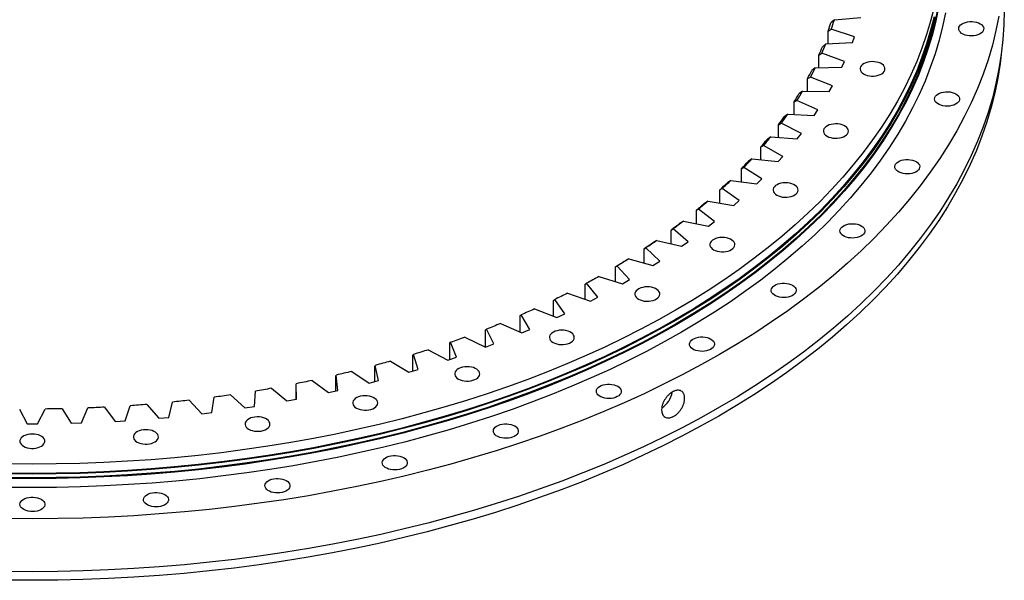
# Model space of a CAD drawing. Header units: millimetres. Extents: x 1218 to 10068, y 7157 to 13793.
# Tile 9 of 11: x 6894 to 7762, y 9998 to 10491. Entities that reach past the tile are written whole.
import ezdxf

# ---------------------------------------------------------------- set-up
doc = ezdxf.new("R2010")
doc.units = ezdxf.units.MM
doc.header["$LTSCALE"] = 50

msp = doc.modelspace()

# ---------------------------------------------------------------- linework, layer by layer
at = {"color": 7, "linetype": 'Continuous', "lineweight": 25}
for p, q in [((7611.93, 10491.29), (7635.21, 10493.19)), ((7611.93, 10491.29), (7608.81, 10488.59)), ((7606.47, 10481.32), (7609.23, 10482.88)), ((7606.47, 10470.15), (7606.47, 10481.32)), ((7629.79, 10476.3), (7609.23, 10482.88)), ((7627.93, 10471.24), (7629.79, 10476.3)), ((7604.51, 10470.05), (7601.36, 10467.44)), ((7604.51, 10470.05), (7627.93, 10471.24)), ((7598.37, 10460.25), (7601.05, 10461.73)), ((7598.37, 10449.13), (7598.37, 10460.25)), ((7620.98, 10454.54), (7601.05, 10461.73)), ((7595.17, 10449.06), (7618.66, 10449.54)), ((7618.66, 10449.54), (7620.98, 10454.54)), ((7588.37, 10439.46), (7590.96, 10440.86)), ((7610.21, 10433.07), (7590.96, 10440.86)), ((7595.17, 10449.06), (7592.01, 10446.55)), ((7588.37, 10428.34), (7588.37, 10439.46)), ((7607.44, 10428.15), (7610.21, 10433.07)), ((7583.93, 10428.38), (7580.78, 10425.97)), ((7583.93, 10428.38), (7607.44, 10428.15)), ((7576.51, 10418.99), (7578.99, 10420.32)), ((7576.51, 10407.85), (7576.51, 10418.99)), ((7597.51, 10411.96), (7578.99, 10420.32)), ((7570.85, 10408.07), (7567.7, 10405.75)), ((7570.85, 10408.07), (7594.3, 10407.13)), ((7594.3, 10407.13), (7597.51, 10411.96)), ((7562.8, 10398.92), (7565.18, 10400.17)), ((7562.8, 10387.7), (7562.8, 10398.92)), ((7582.91, 10391.26), (7565.18, 10400.17)), ((7579.27, 10386.54), (7582.91, 10391.26)), ((7547.29, 10379.28), (7549.55, 10380.47)), ((7566.46, 10371.04), (7549.55, 10380.47)), ((7555.93, 10388.19), (7552.8, 10385.96)), ((7555.93, 10388.19), (7579.27, 10386.54)), ((7547.29, 10367.96), (7547.29, 10379.28)), ((7539.24, 10368.78), (7536.13, 10366.64)), ((7539.24, 10368.78), (7562.39, 10366.43)), ((7562.39, 10366.43), (7566.46, 10371.04)), ((7530.02, 10360.14), (7532.17, 10361.26)), ((7530.02, 10348.67), (7530.02, 10360.14)), ((7548.2, 10351.33), (7532.17, 10361.26)), ((7520.8, 10349.9), (7517.73, 10347.86)), ((7520.8, 10349.9), (7543.72, 10346.85)), ((7543.72, 10346.85), (7548.2, 10351.33)), ((7511.04, 10341.55), (7513.06, 10342.61)), ((7511.04, 10329.89), (7511.04, 10341.55)), ((7528.17, 10332.21), (7513.06, 10342.61)), ((7500.69, 10331.61), (7497.65, 10329.66)), ((7500.69, 10331.61), (7523.29, 10327.87)), ((7523.29, 10327.87), (7528.17, 10332.21)), ((7490.4, 10323.56), (7492.3, 10324.56)), ((7490.4, 10311.67), (7490.4, 10323.56)), ((7506.44, 10313.72), (7492.3, 10324.56)), ((7478.94, 10313.94), (7475.96, 10312.09)), ((7478.94, 10313.94), (7501.17, 10309.53)), ((7501.17, 10309.53), (7506.44, 10313.72)), ((7468.16, 10306.22), (7469.92, 10307.16)), ((7468.16, 10294.04), (7468.16, 10306.22)), ((7483.06, 10295.9), (7469.92, 10307.16)), ((7455.62, 10296.96), (7452.69, 10295.19)), ((7455.62, 10296.96), (7477.42, 10291.88)), ((7477.42, 10291.88), (7483.06, 10295.9)), ((7444.37, 10289.57), (7446, 10290.46)), ((7444.37, 10277.06), (7444.37, 10289.57)), ((7458.1, 10278.82), (7446, 10290.46)), ((7430.79, 10280.71), (7427.93, 10279.03)), ((7430.79, 10280.71), (7452.1, 10274.98)), ((7452.1, 10274.98), (7458.1, 10278.82)), ((7419.11, 10273.66), (7420.59, 10274.51)), ((7419.11, 10260.75), (7419.11, 10273.66)), ((7431.62, 10262.52), (7420.59, 10274.51)), ((7392.44, 10258.54), (7393.78, 10259.34)), ((7403.7, 10247.04), (7393.78, 10259.34)), ((7404.52, 10265.23), (7425.28, 10258.86)), ((7425.28, 10258.86), (7431.62, 10262.52)), ((7376.89, 10250.56), (7397.04, 10243.58)), ((7392.44, 10245.17), (7392.44, 10258.54)), ((7364.44, 10244.25), (7365.62, 10245.01)), ((7364.44, 10230.34), (7364.44, 10244.25)), ((7374.42, 10232.42), (7365.62, 10245.01)), ((7397.04, 10243.58), (7403.7, 10247.04)), ((7347.96, 10236.75), (7367.46, 10229.17)), ((7335.18, 10230.82), (7336.21, 10231.55)), ((7335.18, 10216.29), (7335.18, 10230.82)), ((7343.85, 10218.71), (7336.21, 10231.55)), ((7367.46, 10229.17), (7374.42, 10232.42)), ((7304.74, 10218.29), (7305.61, 10218.99)), ((7304.74, 10203.19), (7304.74, 10218.29)), ((7312.08, 10205.94), (7305.61, 10218.99)), ((7317.82, 10223.84), (7336.6, 10215.67)), ((7336.6, 10215.67), (7343.85, 10218.71)), ((7273.21, 10206.7), (7273.92, 10207.38)), ((7279.2, 10194.15), (7273.92, 10207.38)), ((7286.55, 10211.85), (7304.57, 10203.12)), ((7254.24, 10200.82), (7271.44, 10191.56)), ((7273.21, 10192.15), (7273.21, 10206.7)), ((7304.57, 10203.12), (7312.08, 10205.94)), ((7220.97, 10190.78), (7237.31, 10181.02)), ((7240.67, 10196.08), (7241.22, 10196.74)), ((7240.67, 10182.01), (7240.67, 10196.08)), ((7245.29, 10183.37), (7241.22, 10196.74)), ((7271.44, 10191.56), (7279.2, 10194.15)), ((7186.84, 10181.76), (7202.27, 10171.52)), ((7207.22, 10186.46), (7207.6, 10187.1)), ((7207.22, 10172.79), (7207.22, 10186.46)), ((7210.46, 10173.63), (7207.6, 10187.1)), ((7237.31, 10181.02), (7245.29, 10183.37)), ((7151.93, 10173.79), (7166.41, 10163.1)), ((7172.93, 10177.86), (7173.15, 10178.49)), ((7172.93, 10164.54), (7172.93, 10177.86)), ((7174.78, 10164.95), (7173.15, 10178.49)), ((7202.27, 10171.52), (7210.46, 10173.63)), ((7101.32, 10150.89), (7102.15, 10164.45)), ((7116.35, 10166.88), (7129.85, 10155.76)), ((7137.91, 10170.3), (7137.97, 10170.93)), ((7137.91, 10157.28), (7137.91, 10170.3)), ((7138.37, 10157.36), (7137.97, 10170.93)), ((7166.41, 10163.1), (7174.78, 10164.95)), ((7025.72, 10141.33), (7029, 10154.77)), ((7043.56, 10156.33), (7054.97, 10144.46)), ((7063.74, 10145.54), (7065.79, 10159.06)), ((7080.2, 10161.05), (7092.66, 10149.55)), ((7129.85, 10155.76), (7138.37, 10157.36)), ((6894.26, 10148.65), (6901.14, 10135.67)), ((6910.11, 10135.67), (6916.99, 10148.65)), ((6931.8, 10148.87), (6939.85, 10136.12)), ((6948.8, 10136.39), (6954.49, 10149.56)), ((6969.26, 10150.23), (6978.45, 10137.74)), ((6987.37, 10138.28), (6991.86, 10151.6)), ((7006.55, 10152.72), (7016.86, 10140.52)), ((7092.66, 10149.55), (7101.32, 10150.89)), ((6978.45, 10137.74), (6987.37, 10138.28)), ((7016.86, 10140.52), (7025.72, 10141.33)), ((7054.97, 10144.46), (7063.74, 10145.54)), ((6901.14, 10135.67), (6910.11, 10135.67)), ((6939.85, 10136.12), (6948.8, 10136.39))]:
    msp.add_line(p, q, dxfattribs=at)
at = {"color": 7, "linetype": 'Continuous', "lineweight": 25, "flags": 128}
for points in [[(7703.73, 10502.25), (7701.26, 10490.2), (7698.24, 10478.2), (7694.69, 10466.25), (7690.59, 10454.35), (7685.95, 10442.52), (7680.78, 10430.77), (7675.08, 10419.1), (7668.85, 10407.51), (7662.09, 10396.03), (7654.82, 10384.65), (7647.04, 10373.39), (7638.74, 10362.24), (7629.95, 10351.23), (7620.66, 10340.35), (7610.88, 10329.62), (7600.61, 10319.04), (7589.87, 10308.61), (7578.66, 10298.36), (7566.99, 10288.27), (7554.86, 10278.37), (7542.29, 10268.65), (7529.28, 10259.13), (7515.85, 10249.8), (7502, 10240.68), (7487.74, 10231.78), (7473.08, 10223.09), (7458.03, 10214.63), (7442.6, 10206.39), (7426.81, 10198.4), (7410.65, 10190.64), (7394.16, 10183.13), (7377.32, 10175.88), (7360.17, 10168.88), (7342.7, 10162.14), (7324.93, 10155.67), (7306.87, 10149.47), (7288.54, 10143.54), (7269.95, 10137.89), (7251.11, 10132.53), (7232.03, 10127.45), (7212.73, 10122.66), (7193.21, 10118.17), (7173.5, 10113.97), (7153.61, 10110.07), (7133.55, 10106.48), (7113.33, 10103.19), (7092.96, 10100.2), (7072.47, 10097.52), (7051.87, 10095.16), (7031.16, 10093.1), (7010.37, 10091.36), (6989.51, 10089.94), (6968.59, 10088.83), (6947.62, 10088.03), (6926.63, 10087.56), (6905.62, 10087.4), (6884.62, 10087.56)], [(7703.23, 10502.69), (7700.76, 10490.65), (7697.75, 10478.65), (7694.19, 10466.71), (7690.1, 10454.82), (7685.46, 10443), (7680.3, 10431.25), (7674.6, 10419.59), (7668.37, 10408.01), (7661.62, 10396.53), (7654.36, 10385.16), (7646.58, 10373.91), (7638.29, 10362.77), (7629.5, 10351.76), (7620.21, 10340.89), (7610.44, 10330.16), (7600.18, 10319.59), (7589.44, 10309.17), (7578.24, 10298.92), (7566.57, 10288.84), (7554.46, 10278.95), (7541.89, 10269.23), (7528.9, 10259.72), (7515.47, 10250.4), (7501.63, 10241.28), (7487.37, 10232.38), (7472.72, 10223.7), (7457.68, 10215.24), (7442.27, 10207.02), (7426.48, 10199.03), (7410.34, 10191.28), (7393.85, 10183.77), (7377.03, 10176.52), (7359.88, 10169.52), (7342.42, 10162.79), (7324.67, 10156.32), (7306.62, 10150.13), (7288.31, 10144.2), (7269.72, 10138.56), (7250.89, 10133.2), (7231.83, 10128.12), (7212.54, 10123.34), (7193.04, 10118.85), (7173.34, 10114.65), (7153.46, 10110.76), (7133.4, 10107.16), (7113.2, 10103.87), (7092.85, 10100.89), (7072.37, 10098.21), (7051.78, 10095.85), (7031.08, 10093.8), (7010.31, 10092.06), (6989.46, 10090.63), (6968.55, 10089.52), (6947.6, 10088.73), (6926.62, 10088.26), (6905.62, 10088.1), (6884.63, 10088.26)], [(7699.77, 10502.16), (7696.76, 10490.18), (7693.21, 10478.25), (7689.12, 10466.37), (7684.49, 10454.57), (7679.33, 10442.83), (7673.64, 10431.18), (7667.42, 10419.62), (7660.68, 10408.16), (7653.42, 10396.8), (7645.65, 10385.56), (7637.37, 10374.44), (7628.6, 10363.44), (7619.32, 10352.58), (7609.56, 10341.87), (7599.31, 10331.31), (7588.59, 10320.91), (7577.4, 10310.67), (7565.75, 10300.6), (7553.65, 10290.72), (7541.1, 10281.02), (7528.12, 10271.51), (7514.71, 10262.2), (7500.88, 10253.1), (7486.65, 10244.21), (7472.02, 10235.54), (7457, 10227.09), (7441.6, 10218.88), (7425.83, 10210.9), (7409.71, 10203.16), (7393.24, 10195.66), (7376.44, 10188.42), (7359.32, 10181.43), (7341.88, 10174.71), (7324.15, 10168.25), (7306.12, 10162.06), (7287.83, 10156.14), (7269.27, 10150.51), (7250.46, 10145.15), (7231.42, 10140.08), (7212.15, 10135.3), (7192.68, 10130.82), (7173, 10126.63), (7153.15, 10122.74), (7133.12, 10119.15), (7112.94, 10115.86), (7092.61, 10112.88), (7072.16, 10110.21), (7051.59, 10107.85), (7030.93, 10105.8), (7010.18, 10104.06), (6989.35, 10102.64), (6968.47, 10101.53), (6947.55, 10100.74), (6926.59, 10100.26), (6905.62, 10100.11), (6884.66, 10100.26)], [(7761.62, 10499.64), (7761.33, 10486.7), (7760.45, 10473.78), (7758.99, 10460.87), (7756.94, 10447.99), (7754.3, 10435.14), (7751.09, 10422.34), (7747.29, 10409.59), (7742.92, 10396.9), (7737.97, 10384.28), (7732.46, 10371.74), (7726.37, 10359.29), (7719.73, 10346.94), (7712.53, 10334.69), (7704.77, 10322.55), (7696.47, 10310.53), (7687.62, 10298.65), (7678.24, 10286.9), (7668.33, 10275.3), (7657.89, 10263.85), (7646.94, 10252.56), (7635.48, 10241.44), (7623.53, 10230.5), (7611.08, 10219.75), (7598.14, 10209.18), (7584.73, 10198.82), (7570.86, 10188.66), (7556.53, 10178.71), (7541.76, 10168.98), (7526.54, 10159.48), (7510.91, 10150.22), (7494.86, 10141.19), (7478.4, 10132.41), (7461.55, 10123.88), (7444.32, 10115.61), (7426.72, 10107.6), (7408.77, 10099.86), (7390.47, 10092.39), (7371.84, 10085.2), (7352.88, 10078.3), (7333.62, 10071.69), (7314.07, 10065.36), (7294.24, 10059.34), (7274.14, 10053.62), (7253.79, 10048.2), (7233.2, 10043.1), (7212.39, 10038.3), (7191.36, 10033.83), (7170.14, 10029.67), (7148.74, 10025.83), (7127.17, 10022.32), (7105.45, 10019.14), (7083.6, 10016.28), (7061.62, 10013.76), (7039.53, 10011.57), (7017.35, 10009.71), (6995.1, 10008.19), (6972.79, 10007), (6950.42, 10006.16), (6928.03, 10005.65), (6905.62, 10005.48), (6883.22, 10005.65)], [(7756.94, 10494.53), (7754.3, 10481.68), (7751.09, 10468.88), (7747.29, 10456.13), (7742.92, 10443.44), (7737.97, 10430.82), (7732.46, 10418.28), (7726.37, 10405.83), (7719.73, 10393.48), (7712.53, 10381.23), (7704.77, 10369.09), (7696.47, 10357.08), (7687.62, 10345.19), (7678.24, 10333.44), (7668.33, 10321.84), (7657.89, 10310.39), (7646.94, 10299.1), (7635.48, 10287.99), (7623.53, 10277.04), (7611.08, 10266.29), (7598.14, 10255.72), (7584.73, 10245.36), (7570.86, 10235.2), (7556.53, 10225.25), (7541.76, 10215.53), (7526.54, 10206.03), (7510.91, 10196.76), (7494.86, 10187.73), (7478.4, 10178.95), (7461.55, 10170.42), (7444.32, 10162.15), (7426.72, 10154.14), (7408.77, 10146.4), (7390.47, 10138.93), (7371.84, 10131.75), (7352.88, 10124.84), (7333.62, 10118.23), (7314.07, 10111.91), (7294.24, 10105.88), (7274.14, 10100.16), (7253.79, 10094.75), (7233.2, 10089.64), (7212.39, 10084.85), (7191.36, 10080.37), (7170.14, 10076.21), (7148.74, 10072.37), (7127.17, 10068.86), (7105.45, 10065.68), (7083.6, 10062.82), (7061.62, 10060.3), (7039.53, 10058.11), (7017.35, 10056.25), (6995.1, 10054.73), (6972.79, 10053.55), (6950.42, 10052.7), (6928.03, 10052.19), (6905.62, 10052.02), (6883.22, 10052.19)], [(7709.7, 10497.48), (7707.21, 10485.34), (7704.17, 10473.25), (7700.59, 10461.21), (7696.46, 10449.22), (7691.79, 10437.31), (7686.58, 10425.46), (7680.83, 10413.7), (7674.55, 10402.03), (7667.75, 10390.46), (7660.42, 10379), (7652.58, 10367.65), (7644.23, 10356.43), (7635.36, 10345.33), (7626, 10334.37), (7616.15, 10323.56), (7605.81, 10312.9), (7594.98, 10302.39), (7583.69, 10292.06), (7571.93, 10281.9), (7559.71, 10271.92), (7547.05, 10262.13), (7533.95, 10252.54), (7520.41, 10243.14), (7506.46, 10233.96), (7492.09, 10224.98), (7477.32, 10216.23), (7462.16, 10207.71), (7446.62, 10199.41), (7430.7, 10191.35), (7414.43, 10183.54), (7397.81, 10175.98), (7380.85, 10168.67), (7363.56, 10161.61), (7345.96, 10154.83), (7328.06, 10148.31), (7309.87, 10142.06), (7291.41, 10136.09), (7272.68, 10130.4), (7253.69, 10124.99), (7234.47, 10119.88), (7215.02, 10115.06), (7195.36, 10110.53), (7175.51, 10106.3), (7155.46, 10102.37), (7135.25, 10098.75), (7114.88, 10095.43), (7094.36, 10092.42), (7073.72, 10089.73), (7052.96, 10087.34), (7032.1, 10085.27), (7011.15, 10083.52), (6990.14, 10082.08), (6969.06, 10080.97), (6947.94, 10080.17), (6926.79, 10079.69), (6905.62, 10079.53), (6884.46, 10079.69)], [(7700.76, 10493.92), (7697.75, 10481.92), (7694.19, 10469.98), (7690.1, 10458.09), (7685.46, 10446.27), (7680.3, 10434.52), (7674.6, 10422.85), (7668.37, 10411.28), (7661.62, 10399.8), (7654.36, 10388.43), (7646.58, 10377.17), (7638.29, 10366.04), (7629.5, 10355.03), (7620.21, 10344.16), (7610.44, 10333.43), (7600.18, 10322.86), (7589.44, 10312.44), (7578.24, 10302.19), (7566.57, 10292.11), (7554.46, 10282.21), (7541.89, 10272.5), (7528.9, 10262.98), (7515.47, 10253.66), (7501.63, 10244.55), (7487.37, 10235.65), (7472.72, 10226.97), (7457.68, 10218.51), (7442.27, 10210.28), (7426.48, 10202.29), (7410.34, 10194.54), (7393.85, 10187.04), (7377.03, 10179.79), (7359.88, 10172.79), (7342.42, 10166.06), (7324.67, 10159.59), (7306.62, 10153.39), (7288.31, 10147.47), (7269.72, 10141.83), (7250.89, 10136.46), (7231.83, 10131.39), (7212.54, 10126.61), (7193.04, 10122.11), (7173.34, 10117.92), (7153.46, 10114.02), (7133.4, 10110.43), (7113.2, 10107.14), (7092.85, 10104.16), (7072.37, 10101.48), (7051.78, 10099.12), (7031.08, 10097.06), (7010.31, 10095.32), (6989.46, 10093.9), (6968.55, 10092.79), (6947.6, 10092), (6926.62, 10091.52), (6905.62, 10091.36), (6884.63, 10091.52)], [(7699.77, 10493.99), (7696.76, 10482.01), (7693.21, 10470.08), (7689.12, 10458.21), (7684.49, 10446.4), (7679.33, 10434.67), (7673.64, 10423.02), (7667.42, 10411.46), (7660.68, 10399.99), (7653.42, 10388.64), (7645.65, 10377.39), (7637.37, 10366.27), (7628.6, 10355.28), (7619.32, 10344.42), (7609.56, 10333.71), (7599.31, 10323.14), (7588.59, 10312.74), (7577.4, 10302.5), (7565.75, 10292.44), (7553.65, 10282.55), (7541.1, 10272.85), (7528.12, 10263.35), (7514.71, 10254.04), (7500.88, 10244.94), (7486.65, 10236.05), (7472.02, 10227.38), (7457, 10218.93), (7441.6, 10210.71), (7425.83, 10202.73), (7409.71, 10194.99), (7393.24, 10187.5), (7376.44, 10180.25), (7359.32, 10173.27), (7341.88, 10166.54), (7324.15, 10160.08), (7306.12, 10153.89), (7287.83, 10147.98), (7269.27, 10142.34), (7250.46, 10136.99), (7231.42, 10131.92), (7212.15, 10127.14), (7192.68, 10122.65), (7173, 10118.46), (7153.15, 10114.57), (7133.12, 10110.98), (7112.94, 10107.7), (7092.61, 10104.72), (7072.16, 10102.05), (7051.59, 10099.68), (7030.93, 10097.63), (7010.18, 10095.9), (6989.35, 10094.47), (6968.47, 10093.37), (6947.55, 10092.57), (6926.59, 10092.1), (6905.62, 10091.94), (6884.66, 10092.1)], [(7740.27, 10487.83), (7741.53, 10486.96), (7742.5, 10485.97), (7743.16, 10484.89), (7743.46, 10483.77), (7743.42, 10482.63), (7743.02, 10481.51), (7742.29, 10480.46), (7741.24, 10479.49), (7739.91, 10478.65), (7738.34, 10477.96), (7736.58, 10477.45), (7734.7, 10477.12), (7732.74, 10476.99), (7730.77, 10477.07), (7728.86, 10477.35), (7727.06, 10477.82), (7725.44, 10478.46), (7724.05, 10479.27), (7722.92, 10480.21), (7722.11, 10481.24), (7721.62, 10482.35), (7721.49, 10483.48), (7721.71, 10484.61), (7722.28, 10485.7), (7723.18, 10486.72), (7724.37, 10487.62), (7725.83, 10488.39), (7727.5, 10489), (7729.33, 10489.42), (7731.26, 10489.65), (7733.23, 10489.68), (7735.18, 10489.5), (7737.04, 10489.12), (7738.75, 10488.56), (7740.27, 10487.83)], [(7758.95, 10460.64), (7757.99, 10452.75), (7755.94, 10439.88), (7753.31, 10427.05), (7750.1, 10414.26), (7746.31, 10401.53), (7741.94, 10388.85), (7737, 10376.25), (7731.49, 10363.73), (7725.42, 10351.29), (7718.78, 10338.95), (7711.58, 10326.71), (7703.84, 10314.59), (7695.54, 10302.59), (7686.71, 10290.72), (7677.33, 10278.98), (7667.43, 10267.39), (7657.01, 10255.96), (7646.08, 10244.68), (7634.63, 10233.58), (7622.69, 10222.65), (7610.25, 10211.91), (7597.33, 10201.35), (7583.94, 10191), (7570.08, 10180.85), (7555.77, 10170.92), (7541.01, 10161.2), (7525.82, 10151.72), (7510.2, 10142.46), (7494.17, 10133.44), (7477.73, 10124.67), (7460.9, 10116.15), (7443.69, 10107.89), (7426.12, 10099.89), (7408.18, 10092.16), (7389.9, 10084.7), (7371.29, 10077.52), (7352.36, 10070.63), (7333.12, 10064.02), (7313.6, 10057.71), (7293.79, 10051.69), (7273.71, 10045.98), (7253.38, 10040.57), (7232.82, 10035.46), (7212.03, 10030.68), (7191.03, 10026.2), (7169.83, 10022.05), (7148.46, 10018.22), (7126.91, 10014.71), (7105.22, 10011.53), (7083.39, 10008.68), (7061.44, 10006.16), (7039.38, 10003.97), (7017.22, 10002.12), (6995, 10000.6), (6972.71, 9999.41), (6950.37, 9998.57), (6928.01, 9998.06), (6905.62, 9997.89), (6883.24, 9998.06)], [(7637.75, 10443.57), (7639.26, 10442.84), (7640.97, 10442.28), (7642.84, 10441.91), (7644.78, 10441.73), (7646.76, 10441.75), (7648.69, 10441.98), (7650.52, 10442.4), (7652.19, 10443.01), (7653.64, 10443.78), (7654.84, 10444.68), (7655.73, 10445.7), (7656.3, 10446.79), (7656.52, 10447.92), (7656.39, 10449.06), (7655.91, 10450.16), (7655.09, 10451.2), (7653.97, 10452.13), (7652.57, 10452.94), (7650.95, 10453.59), (7649.16, 10454.06), (7647.24, 10454.33), (7645.28, 10454.41), (7643.32, 10454.28), (7641.43, 10453.96), (7639.67, 10453.44), (7638.1, 10452.75), (7636.77, 10451.91), (7635.72, 10450.95), (7634.99, 10449.89), (7634.59, 10448.77), (7634.55, 10447.64), (7634.86, 10446.51), (7635.51, 10445.44), (7636.48, 10444.45), (7637.75, 10443.57)], [(7718.98, 10426.06), (7720.25, 10425.19), (7721.22, 10424.2), (7721.87, 10423.12), (7722.18, 10422), (7722.14, 10420.86), (7721.74, 10419.75), (7721.01, 10418.69), (7719.96, 10417.73), (7718.63, 10416.88), (7717.06, 10416.2), (7715.3, 10415.68), (7713.41, 10415.35), (7711.45, 10415.22), (7709.49, 10415.3), (7707.57, 10415.58), (7705.78, 10416.05), (7704.16, 10416.7), (7702.76, 10417.5), (7701.64, 10418.44), (7700.82, 10419.47), (7700.34, 10420.58), (7700.21, 10421.71), (7700.43, 10422.85), (7701, 10423.94), (7701.89, 10424.95), (7703.09, 10425.86), (7704.54, 10426.62), (7706.21, 10427.23), (7708.04, 10427.65), (7709.97, 10427.88), (7711.95, 10427.91), (7713.89, 10427.73), (7715.76, 10427.35), (7717.47, 10426.79), (7718.98, 10426.06)], [(7605.54, 10388.8), (7607.05, 10388.07), (7608.77, 10387.51), (7610.63, 10387.13), (7612.58, 10386.95), (7614.55, 10386.98), (7616.48, 10387.21), (7618.31, 10387.63), (7619.98, 10388.24), (7621.44, 10389.01), (7622.63, 10389.91), (7623.53, 10390.93), (7624.09, 10392.02), (7624.31, 10393.15), (7624.18, 10394.28), (7623.7, 10395.39), (7622.88, 10396.42), (7621.76, 10397.36), (7620.37, 10398.16), (7618.74, 10398.81), (7616.95, 10399.28), (7615.04, 10399.56), (7613.07, 10399.64), (7611.11, 10399.51), (7609.22, 10399.18), (7607.46, 10398.67), (7605.89, 10397.98), (7604.56, 10397.14), (7603.51, 10396.17), (7602.78, 10395.12), (7602.39, 10394), (7602.34, 10392.86), (7602.65, 10391.74), (7603.3, 10390.66), (7604.27, 10389.67), (7605.54, 10388.8)], [(7683.92, 10366.43), (7685.18, 10365.55), (7686.16, 10364.56), (7686.81, 10363.49), (7687.11, 10362.36), (7687.07, 10361.23), (7686.68, 10360.11), (7685.94, 10359.05), (7684.89, 10358.09), (7683.56, 10357.25), (7681.99, 10356.56), (7680.24, 10356.04), (7678.35, 10355.72), (7676.39, 10355.59), (7674.42, 10355.66), (7672.51, 10355.94), (7670.71, 10356.41), (7669.09, 10357.06), (7667.7, 10357.87), (7666.57, 10358.8), (7665.76, 10359.84), (7665.28, 10360.94), (7665.14, 10362.08), (7665.36, 10363.21), (7665.93, 10364.3), (7666.83, 10365.32), (7668.02, 10366.22), (7669.48, 10366.99), (7671.15, 10367.59), (7672.98, 10368.02), (7674.91, 10368.25), (7676.88, 10368.27), (7678.83, 10368.09), (7680.69, 10367.72), (7682.4, 10367.16), (7683.92, 10366.43)], [(7561.22, 10336.92), (7562.74, 10336.19), (7564.45, 10335.63), (7566.31, 10335.25), (7568.26, 10335.08), (7570.23, 10335.1), (7572.16, 10335.33), (7573.99, 10335.75), (7575.66, 10336.36), (7577.12, 10337.13), (7578.31, 10338.03), (7579.21, 10339.05), (7579.78, 10340.14), (7580, 10341.27), (7579.86, 10342.41), (7579.38, 10343.51), (7578.57, 10344.55), (7577.44, 10345.48), (7576.05, 10346.29), (7574.43, 10346.94), (7572.63, 10347.41), (7570.72, 10347.68), (7568.75, 10347.76), (7566.79, 10347.63), (7564.9, 10347.31), (7563.15, 10346.79), (7561.58, 10346.1), (7560.25, 10345.26), (7559.2, 10344.3), (7558.46, 10343.24), (7558.07, 10342.12), (7558.02, 10340.98), (7558.33, 10339.86), (7558.98, 10338.79), (7559.96, 10337.8), (7561.22, 10336.92)], [(7497.65, 10329.66), (7496.76, 10328.89), (7495.86, 10328.13), (7494.96, 10327.36), (7494.05, 10326.6), (7493.14, 10325.84), (7492.23, 10325.08), (7491.32, 10324.32), (7490.4, 10323.56)], [(7500.69, 10331.61), (7499.65, 10330.72), (7498.61, 10329.83), (7497.57, 10328.95), (7496.52, 10328.07), (7495.47, 10327.19), (7494.42, 10326.31), (7493.36, 10325.43), (7492.3, 10324.56)], [(7475.96, 10312.09), (7474.99, 10311.35), (7474.02, 10310.61), (7473.05, 10309.88), (7472.08, 10309.14), (7471.1, 10308.41), (7470.12, 10307.68), (7469.14, 10306.95), (7468.16, 10306.22)], [(7478.94, 10313.94), (7477.82, 10313.09), (7476.71, 10312.24), (7475.58, 10311.39), (7474.46, 10310.54), (7473.33, 10309.69), (7472.2, 10308.84), (7471.06, 10308), (7469.92, 10307.16)], [(7635.67, 10309.94), (7636.93, 10309.07), (7637.9, 10308.08), (7638.56, 10307.01), (7638.86, 10305.88), (7638.82, 10304.74), (7638.42, 10303.63), (7637.69, 10302.57), (7636.64, 10301.61), (7635.31, 10300.77), (7633.74, 10300.08), (7631.98, 10299.56), (7630.1, 10299.23), (7628.14, 10299.1), (7626.17, 10299.18), (7624.26, 10299.46), (7622.46, 10299.93), (7620.84, 10300.58), (7619.45, 10301.38), (7618.32, 10302.32), (7617.51, 10303.36), (7617.02, 10304.46), (7616.89, 10305.6), (7617.11, 10306.73), (7617.68, 10307.82), (7618.58, 10308.83), (7619.77, 10309.74), (7621.23, 10310.51), (7622.9, 10311.11), (7624.73, 10311.54), (7626.66, 10311.76), (7628.63, 10311.79), (7630.58, 10311.61), (7632.44, 10311.24), (7634.15, 10310.67), (7635.67, 10309.94)], [(7452.69, 10295.19), (7451.66, 10294.49), (7450.63, 10293.78), (7449.59, 10293.08), (7448.55, 10292.37), (7447.51, 10291.67), (7446.47, 10290.97), (7445.42, 10290.27), (7444.37, 10289.57)], [(7455.62, 10296.96), (7454.43, 10296.14), (7453.23, 10295.33), (7452.04, 10294.51), (7450.84, 10293.7), (7449.63, 10292.88), (7448.42, 10292.07), (7447.21, 10291.27), (7446, 10290.46)], [(7505.55, 10288.83), (7507.07, 10288.1), (7508.78, 10287.54), (7510.65, 10287.16), (7512.59, 10286.98), (7514.56, 10287.01), (7516.5, 10287.24), (7518.33, 10287.66), (7520, 10288.27), (7521.45, 10289.03), (7522.65, 10289.94), (7523.54, 10290.95), (7524.11, 10292.04), (7524.33, 10293.18), (7524.2, 10294.31), (7523.72, 10295.41), (7522.9, 10296.45), (7521.78, 10297.39), (7520.38, 10298.19), (7518.76, 10298.84), (7516.97, 10299.31), (7515.05, 10299.59), (7513.09, 10299.67), (7511.13, 10299.54), (7509.24, 10299.21), (7507.48, 10298.69), (7505.91, 10298), (7504.58, 10297.16), (7503.53, 10296.2), (7502.8, 10295.14), (7502.4, 10294.03), (7502.36, 10292.89), (7502.67, 10291.77), (7503.32, 10290.69), (7504.29, 10289.7), (7505.55, 10288.83)], [(7427.93, 10279.03), (7426.84, 10278.35), (7425.74, 10277.68), (7424.64, 10277.01), (7423.54, 10276.34), (7422.44, 10275.67), (7421.33, 10275), (7420.22, 10274.33), (7419.11, 10273.66)], [(7430.79, 10280.71), (7429.53, 10279.93), (7428.26, 10279.15), (7426.99, 10278.37), (7425.72, 10277.59), (7424.44, 10276.82), (7423.16, 10276.05), (7421.88, 10275.28), (7420.59, 10274.51)], [(7404.52, 10265.23), (7403.19, 10264.49), (7401.85, 10263.75), (7400.52, 10263.01), (7399.17, 10262.27), (7397.83, 10261.53), (7396.48, 10260.8), (7395.13, 10260.07), (7393.78, 10259.34)], [(7575.06, 10257.58), (7576.32, 10256.71), (7577.3, 10255.72), (7577.95, 10254.64), (7578.26, 10253.52), (7578.21, 10252.38), (7577.82, 10251.26), (7577.08, 10250.21), (7576.03, 10249.24), (7574.7, 10248.4), (7573.13, 10247.71), (7571.38, 10247.2), (7569.49, 10246.87), (7567.53, 10246.74), (7565.56, 10246.82), (7563.65, 10247.1), (7561.85, 10247.57), (7560.23, 10248.21), (7558.84, 10249.02), (7557.71, 10249.96), (7556.9, 10250.99), (7556.42, 10252.1), (7556.28, 10253.23), (7556.5, 10254.36), (7557.07, 10255.45), (7557.97, 10256.47), (7559.16, 10257.37), (7560.62, 10258.14), (7562.29, 10258.75), (7564.12, 10259.17), (7566.05, 10259.4), (7568.02, 10259.43), (7569.97, 10259.25), (7571.83, 10258.87), (7573.55, 10258.31), (7575.06, 10257.58)], [(7376.89, 10250.56), (7375.49, 10249.86), (7374.09, 10249.16), (7372.69, 10248.47), (7371.28, 10247.77), (7369.87, 10247.08), (7368.46, 10246.39), (7367.04, 10245.7), (7365.62, 10245.01)], [(7439.49, 10245.34), (7441, 10244.61), (7442.72, 10244.05), (7444.58, 10243.67), (7446.53, 10243.49), (7448.5, 10243.52), (7450.43, 10243.75), (7452.26, 10244.17), (7453.93, 10244.78), (7455.39, 10245.54), (7456.58, 10246.45), (7457.48, 10247.46), (7458.04, 10248.56), (7458.27, 10249.69), (7458.13, 10250.82), (7457.65, 10251.93), (7456.84, 10252.96), (7455.71, 10253.9), (7454.32, 10254.7), (7452.7, 10255.35), (7450.9, 10255.82), (7448.99, 10256.1), (7447.02, 10256.18), (7445.06, 10256.05), (7443.17, 10255.72), (7441.42, 10255.21), (7439.85, 10254.52), (7438.52, 10253.68), (7437.47, 10252.71), (7436.73, 10251.66), (7436.34, 10250.54), (7436.29, 10249.4), (7436.6, 10248.28), (7437.25, 10247.2), (7438.23, 10246.21), (7439.49, 10245.34)], [(7347.96, 10236.75), (7346.5, 10236.09), (7345.04, 10235.44), (7343.57, 10234.78), (7342.11, 10234.13), (7340.64, 10233.48), (7339.16, 10232.84), (7337.69, 10232.19), (7336.21, 10231.55)], [(7317.82, 10223.84), (7316.3, 10223.22), (7314.78, 10222.61), (7313.26, 10222), (7311.74, 10221.39), (7310.21, 10220.79), (7308.68, 10220.19), (7307.15, 10219.59), (7305.61, 10218.99)], [(7364.16, 10207.2), (7365.67, 10206.47), (7367.39, 10205.91), (7369.25, 10205.53), (7371.2, 10205.35), (7373.17, 10205.38), (7375.1, 10205.61), (7376.93, 10206.03), (7378.6, 10206.64), (7380.05, 10207.41), (7381.25, 10208.31), (7382.14, 10209.33), (7382.71, 10210.42), (7382.93, 10211.55), (7382.8, 10212.68), (7382.32, 10213.79), (7381.5, 10214.82), (7380.38, 10215.76), (7378.99, 10216.57), (7377.36, 10217.21), (7375.57, 10217.68), (7373.66, 10217.96), (7371.69, 10218.04), (7369.73, 10217.91), (7367.84, 10217.58), (7366.08, 10217.07), (7364.51, 10216.38), (7363.18, 10215.54), (7362.13, 10214.57), (7361.4, 10213.52), (7361, 10212.4), (7360.96, 10211.26), (7361.27, 10210.14), (7361.92, 10209.06), (7362.89, 10208.07), (7364.16, 10207.2)], [(7286.55, 10211.85), (7284.98, 10211.28), (7283.41, 10210.71), (7281.83, 10210.15), (7280.26, 10209.59), (7278.68, 10209.04), (7277.09, 10208.48), (7275.51, 10207.93), (7273.92, 10207.38)], [(7503.13, 10210.23), (7504.39, 10209.36), (7505.37, 10208.37), (7506.02, 10207.29), (7506.33, 10206.17), (7506.28, 10205.03), (7505.89, 10203.91), (7505.15, 10202.86), (7504.1, 10201.89), (7502.77, 10201.05), (7501.2, 10200.36), (7499.45, 10199.85), (7497.56, 10199.52), (7495.6, 10199.39), (7493.63, 10199.47), (7491.72, 10199.75), (7489.92, 10200.22), (7488.3, 10200.87), (7486.91, 10201.67), (7485.78, 10202.61), (7484.97, 10203.64), (7484.49, 10204.75), (7484.35, 10205.88), (7484.57, 10207.01), (7485.14, 10208.1), (7486.04, 10209.12), (7487.23, 10210.02), (7488.69, 10210.79), (7490.36, 10211.4), (7492.19, 10211.82), (7494.12, 10212.05), (7496.09, 10212.08), (7498.04, 10211.9), (7499.9, 10211.52), (7501.62, 10210.96), (7503.13, 10210.23)], [(7254.24, 10200.82), (7252.62, 10200.3), (7251, 10199.78), (7249.37, 10199.27), (7247.75, 10198.76), (7246.12, 10198.25), (7244.49, 10197.74), (7242.85, 10197.24), (7241.22, 10196.74)], [(7220.97, 10190.78), (7219.31, 10190.31), (7217.64, 10189.84), (7215.97, 10189.38), (7214.3, 10188.92), (7212.63, 10188.46), (7210.95, 10188), (7209.28, 10187.55), (7207.6, 10187.1)], [(7186.84, 10181.76), (7185.13, 10181.34), (7183.43, 10180.93), (7181.72, 10180.52), (7180.01, 10180.11), (7178.3, 10179.7), (7176.58, 10179.29), (7174.87, 10178.89), (7173.15, 10178.49)], [(7280.85, 10175.06), (7282.36, 10174.33), (7284.08, 10173.77), (7285.94, 10173.4), (7287.88, 10173.22), (7289.86, 10173.24), (7291.79, 10173.47), (7293.62, 10173.9), (7295.29, 10174.5), (7296.74, 10175.27), (7297.94, 10176.18), (7298.83, 10177.19), (7299.4, 10178.28), (7299.62, 10179.41), (7299.49, 10180.55), (7299.01, 10181.65), (7298.19, 10182.69), (7297.07, 10183.62), (7295.67, 10184.43), (7294.05, 10185.08), (7292.26, 10185.55), (7290.35, 10185.83), (7288.38, 10185.9), (7286.42, 10185.78), (7284.53, 10185.45), (7282.77, 10184.93), (7281.2, 10184.24), (7279.87, 10183.4), (7278.82, 10182.44), (7278.09, 10181.38), (7277.69, 10180.27), (7277.65, 10179.13), (7277.96, 10178), (7278.61, 10176.93), (7279.58, 10175.94), (7280.85, 10175.06)], [(7151.93, 10173.79), (7150.19, 10173.42), (7148.45, 10173.06), (7146.71, 10172.7), (7144.96, 10172.34), (7143.22, 10171.98), (7141.47, 10171.63), (7139.72, 10171.28), (7137.97, 10170.93)], [(7116.35, 10166.88), (7114.58, 10166.57), (7112.81, 10166.26), (7111.04, 10165.95), (7109.26, 10165.64), (7107.49, 10165.34), (7105.71, 10165.04), (7103.93, 10164.74), (7102.15, 10164.45)], [(7421.11, 10168.71), (7422.37, 10167.83), (7423.35, 10166.84), (7424, 10165.77), (7424.31, 10164.64), (7424.26, 10163.51), (7423.87, 10162.39), (7423.13, 10161.33), (7422.08, 10160.37), (7420.75, 10159.53), (7419.18, 10158.84), (7417.43, 10158.32), (7415.54, 10158), (7413.58, 10157.87), (7411.61, 10157.94), (7409.7, 10158.22), (7407.9, 10158.69), (7406.28, 10159.34), (7404.89, 10160.15), (7403.76, 10161.08), (7402.95, 10162.12), (7402.47, 10163.22), (7402.33, 10164.36), (7402.55, 10165.49), (7403.12, 10166.58), (7404.02, 10167.59), (7405.21, 10168.5), (7406.67, 10169.27), (7408.34, 10169.87), (7410.17, 10170.3), (7412.1, 10170.53), (7414.07, 10170.55), (7416.02, 10170.37), (7417.88, 10170), (7419.6, 10169.44), (7421.11, 10168.71)], [(7043.56, 10156.33), (7041.75, 10156.13), (7039.93, 10155.92), (7038.11, 10155.73), (7036.29, 10155.53), (7034.47, 10155.34), (7032.64, 10155.14), (7030.82, 10154.96), (7029, 10154.77)], [(7080.2, 10161.05), (7078.4, 10160.8), (7076.6, 10160.54), (7074.8, 10160.29), (7073, 10160.03), (7071.2, 10159.79), (7069.4, 10159.54), (7067.6, 10159.3), (7065.79, 10159.06)], [(7190.98, 10149.48), (7192.5, 10148.75), (7194.21, 10148.19), (7196.07, 10147.81), (7198.02, 10147.64), (7199.99, 10147.66), (7201.92, 10147.89), (7203.75, 10148.31), (7205.42, 10148.92), (7206.88, 10149.69), (7208.07, 10150.59), (7208.97, 10151.61), (7209.54, 10152.7), (7209.76, 10153.83), (7209.62, 10154.96), (7209.14, 10156.07), (7208.33, 10157.11), (7207.2, 10158.04), (7205.81, 10158.85), (7204.19, 10159.49), (7202.39, 10159.97), (7200.48, 10160.24), (7198.51, 10160.32), (7196.55, 10160.19), (7194.66, 10159.87), (7192.91, 10159.35), (7191.34, 10158.66), (7190.01, 10157.82), (7188.96, 10156.85), (7188.22, 10155.8), (7187.83, 10154.68), (7187.78, 10153.54), (7188.09, 10152.42), (7188.74, 10151.35), (7189.72, 10150.36), (7190.98, 10149.48)], [(6931.8, 10148.87), (6929.95, 10148.84), (6928.1, 10148.8), (6926.24, 10148.77), (6924.39, 10148.74), (6922.54, 10148.71), (6920.69, 10148.69), (6918.84, 10148.67), (6916.99, 10148.65)], [(6969.26, 10150.23), (6967.42, 10150.14), (6965.57, 10150.05), (6963.73, 10149.96), (6961.88, 10149.87), (6960.03, 10149.79), (6958.19, 10149.71), (6956.34, 10149.63), (6954.49, 10149.56)], [(7006.55, 10152.72), (7004.72, 10152.57), (7002.88, 10152.42), (7001.05, 10152.28), (6999.21, 10152.14), (6997.38, 10152), (6995.54, 10151.87), (6993.7, 10151.73), (6991.86, 10151.6)], [(7096.1, 10130.89), (7097.62, 10130.16), (7099.33, 10129.6), (7101.19, 10129.22), (7103.14, 10129.04), (7105.11, 10129.07), (7107.04, 10129.3), (7108.87, 10129.72), (7110.54, 10130.33), (7112, 10131.09), (7113.19, 10132), (7114.09, 10133.01), (7114.66, 10134.1), (7114.88, 10135.24), (7114.74, 10136.37), (7114.26, 10137.48), (7113.45, 10138.51), (7112.32, 10139.45), (7110.93, 10140.25), (7109.31, 10140.9), (7107.51, 10141.37), (7105.6, 10141.65), (7103.63, 10141.73), (7101.67, 10141.6), (7099.78, 10141.27), (7098.03, 10140.76), (7096.46, 10140.07), (7095.13, 10139.23), (7094.08, 10138.26), (7093.34, 10137.2), (7092.95, 10136.09), (7092.9, 10134.95), (7093.21, 10133.83), (7093.86, 10132.75), (7094.84, 10131.76), (7096.1, 10130.89)], [(6997.83, 10119.6), (6999.34, 10118.87), (7001.06, 10118.31), (7002.92, 10117.94), (7004.87, 10117.76), (7006.84, 10117.78), (7008.77, 10118.01), (7010.6, 10118.44), (7012.27, 10119.04), (7013.73, 10119.81), (7014.92, 10120.72), (7015.82, 10121.73), (7016.38, 10122.82), (7016.6, 10123.95), (7016.47, 10125.09), (7015.99, 10126.19), (7015.17, 10127.23), (7014.05, 10128.16), (7012.66, 10128.97), (7011.04, 10129.62), (7009.24, 10130.09), (7007.33, 10130.37), (7005.36, 10130.44), (7003.4, 10130.32), (7001.51, 10129.99), (6999.75, 10129.47), (6998.19, 10128.78), (6996.86, 10127.94), (6995.81, 10126.98), (6995.07, 10125.92), (6994.68, 10124.81), (6994.63, 10123.67), (6994.94, 10122.54), (6995.59, 10121.47), (6996.57, 10120.48), (6997.83, 10119.6)], [(7330.4, 10133.72), (7331.67, 10132.84), (7332.64, 10131.85), (7333.29, 10130.78), (7333.6, 10129.65), (7333.56, 10128.52), (7333.16, 10127.4), (7332.43, 10126.34), (7331.38, 10125.38), (7330.05, 10124.54), (7328.48, 10123.85), (7326.72, 10123.33), (7324.83, 10123.01), (7322.87, 10122.88), (7320.9, 10122.96), (7318.99, 10123.23), (7317.2, 10123.7), (7315.57, 10124.35), (7314.18, 10125.16), (7313.06, 10126.09), (7312.24, 10127.13), (7311.76, 10128.23), (7311.63, 10129.37), (7311.85, 10130.5), (7312.42, 10131.59), (7313.31, 10132.61), (7314.5, 10133.51), (7315.96, 10134.28), (7317.63, 10134.89), (7319.46, 10135.31), (7321.39, 10135.54), (7323.36, 10135.56), (7325.31, 10135.39), (7327.17, 10135.01), (7328.89, 10134.45), (7330.4, 10133.72)], [(6897.85, 10115.82), (6899.36, 10115.09), (6901.08, 10114.53), (6902.94, 10114.15), (6904.88, 10113.98), (6906.86, 10114), (6908.79, 10114.23), (6910.62, 10114.65), (6912.29, 10115.26), (6913.74, 10116.03), (6914.94, 10116.93), (6915.83, 10117.95), (6916.4, 10119.04), (6916.62, 10120.17), (6916.49, 10121.3), (6916.01, 10122.41), (6915.19, 10123.44), (6914.07, 10124.38), (6912.67, 10125.19), (6911.05, 10125.83), (6909.26, 10126.3), (6907.35, 10126.58), (6905.38, 10126.66), (6903.42, 10126.53), (6901.53, 10126.2), (6899.77, 10125.69), (6898.2, 10125), (6896.87, 10124.16), (6895.82, 10123.19), (6895.09, 10122.14), (6894.69, 10121.02), (6894.65, 10119.88), (6894.96, 10118.76), (6895.61, 10117.68), (6896.58, 10116.69), (6897.85, 10115.82)], [(7232.56, 10105.86), (7233.82, 10104.99), (7234.8, 10104), (7235.45, 10102.92), (7235.76, 10101.8), (7235.71, 10100.66), (7235.32, 10099.55), (7234.58, 10098.49), (7233.53, 10097.53), (7232.2, 10096.69), (7230.63, 10096), (7228.88, 10095.48), (7226.99, 10095.15), (7225.03, 10095.02), (7223.06, 10095.1), (7221.15, 10095.38), (7219.35, 10095.85), (7217.73, 10096.5), (7216.34, 10097.3), (7215.22, 10098.24), (7214.4, 10099.28), (7213.92, 10100.38), (7213.79, 10101.52), (7214.01, 10102.65), (7214.57, 10103.74), (7215.47, 10104.75), (7216.66, 10105.66), (7218.12, 10106.43), (7219.79, 10107.03), (7221.62, 10107.46), (7223.55, 10107.68), (7225.52, 10107.71), (7227.47, 10107.53), (7229.33, 10107.16), (7231.05, 10106.59), (7232.56, 10105.86)], [(7129.26, 10085.62), (7130.52, 10084.75), (7131.49, 10083.76), (7132.15, 10082.68), (7132.45, 10081.56), (7132.41, 10080.42), (7132.01, 10079.3), (7131.28, 10078.25), (7130.23, 10077.28), (7128.9, 10076.44), (7127.33, 10075.75), (7125.57, 10075.24), (7123.69, 10074.91), (7121.73, 10074.78), (7119.76, 10074.86), (7117.85, 10075.14), (7116.05, 10075.61), (7114.43, 10076.26), (7113.04, 10077.06), (7111.91, 10078), (7111.1, 10079.03), (7110.61, 10080.14), (7110.48, 10081.27), (7110.7, 10082.4), (7111.27, 10083.49), (7112.17, 10084.51), (7113.36, 10085.41), (7114.82, 10086.18), (7116.49, 10086.79), (7118.32, 10087.21), (7120.25, 10087.44), (7122.22, 10087.47), (7124.17, 10087.29), (7126.03, 10086.91), (7127.74, 10086.35), (7129.26, 10085.62)], [(6913.4, 10069.21), (6914.67, 10068.34), (6915.64, 10067.35), (6916.29, 10066.28), (6916.6, 10065.15), (6916.56, 10064.01), (6916.16, 10062.9), (6915.43, 10061.84), (6914.38, 10060.88), (6913.05, 10060.04), (6911.48, 10059.35), (6909.72, 10058.83), (6907.83, 10058.5), (6905.87, 10058.38), (6903.9, 10058.45), (6901.99, 10058.73), (6900.2, 10059.2), (6898.57, 10059.85), (6897.18, 10060.65), (6896.06, 10061.59), (6895.24, 10062.63), (6894.76, 10063.73), (6894.63, 10064.87), (6894.85, 10066), (6895.42, 10067.09), (6896.31, 10068.1), (6897.5, 10069.01), (6898.96, 10069.78), (6900.63, 10070.38), (6902.46, 10070.81), (6904.39, 10071.03), (6906.36, 10071.06), (6908.31, 10070.88), (6910.17, 10070.51), (6911.89, 10069.94), (6913.4, 10069.21)], [(7022.26, 10073.33), (7023.53, 10072.46), (7024.5, 10071.47), (7025.15, 10070.4), (7025.46, 10069.27), (7025.41, 10068.13), (7025.02, 10067.02), (7024.28, 10065.96), (7023.23, 10065), (7021.9, 10064.16), (7020.34, 10063.47), (7018.58, 10062.95), (7016.69, 10062.62), (7014.73, 10062.49), (7012.76, 10062.57), (7010.85, 10062.85), (7009.05, 10063.32), (7007.43, 10063.97), (7006.04, 10064.77), (7004.92, 10065.71), (7004.1, 10066.75), (7003.62, 10067.85), (7003.49, 10068.99), (7003.71, 10070.12), (7004.27, 10071.21), (7005.17, 10072.22), (7006.36, 10073.13), (7007.82, 10073.9), (7009.49, 10074.5), (7011.32, 10074.93), (7013.25, 10075.15), (7015.22, 10075.18), (7017.17, 10075), (7019.03, 10074.63), (7020.75, 10074.06), (7022.26, 10073.33)]]:
    msp.add_lwpolyline(points, dxfattribs=at)
at = {"color": 7, "linetype": 'Continuous', "lineweight": 25}
for centre, radius, start, end in [((7358.15, 10565.05), 262.06, 341.36577, 343.03563), ((7360.05, 10567.52), 263.17, 341.23923, 343.16216), ((7343.29, 10570.55), 277.91, 336.61599, 338.22173), ((7345.12, 10573.04), 279.08, 336.49431, 338.34341), ((7325.24, 10578.95), 297.82, 332.07039, 333.60376), ((7327, 10581.48), 299.08, 331.9542, 333.71995), ((7304.36, 10590.73), 321.8, 327.7462, 329.20241), ((7306.03, 10593.31), 323.16, 327.63586, 329.31275), ((7282.59, 10608.91), 351.32, 323.54691, 325.13295), ((7281.02, 10606.27), 349.85, 323.65128, 325.02858), ((7255.66, 10625.86), 381.9, 319.78572, 321.08484), ((7257.12, 10628.58), 383.5, 319.68727, 321.18328), ((7228.72, 10649.64), 417.84, 316.14363, 317.36715), ((7230.08, 10652.47), 419.59, 316.05092, 317.45986), ((7200.7, 10677.69), 457.48, 312.71488, 313.86664), ((7201.94, 10680.63), 459.41, 312.6276, 313.95392), ((7449.39, 10166.6), 20.02, 301.87938, 351.16777)]:
    msp.add_arc(centre, radius, start, end, dxfattribs=at)
msp.add_open_spline([(7480.1, 10158.2), (7480.1, 10157.47), (7480.04, 10156.72), (7479.85, 10155.57), (7479.77, 10155.18), (7479.58, 10154.38), (7479.47, 10153.98), (7479.09, 10152.78), (7478.78, 10151.99), (7478.24, 10150.81), (7478.04, 10150.41), (7477.62, 10149.63), (7477.4, 10149.25), (7476.7, 10148.13), (7476.2, 10147.41), (7475.37, 10146.38), (7475.08, 10146.05), (7474.5, 10145.41), (7473.91, 10144.79), (7473.29, 10144.23), (7472.65, 10143.7), (7472.33, 10143.45), (7471.35, 10142.74), (7470.69, 10142.33), (7469.7, 10141.83), (7469.37, 10141.68), (7468.7, 10141.41), (7468.37, 10141.3), (7467.39, 10141.02), (7466.75, 10140.91), (7465.83, 10140.86), (7465.52, 10140.86), (7464.93, 10140.91), (7464.64, 10140.95), (7463.81, 10141.13), (7463.29, 10141.33), (7462.34, 10141.89), (7461.91, 10142.23), (7461.35, 10142.85), (7461.18, 10143.08), (7460.86, 10143.56), (7460.72, 10143.82), (7460.33, 10144.63), (7460.14, 10145.22), (7459.94, 10146.18), (7459.89, 10146.52), (7459.82, 10147.21), (7459.8, 10147.56), (7459.8, 10148.64), (7459.87, 10149.39), (7460.07, 10150.55), (7460.15, 10150.94), (7460.34, 10151.73), (7460.57, 10152.52), (7460.86, 10153.31), (7461.17, 10154.1), (7461.35, 10154.5), (7461.91, 10155.68), (7462.33, 10156.45), (7463.04, 10157.56), (7463.29, 10157.93), (7463.81, 10158.65), (7464.08, 10159), (7464.92, 10160.01), (7465.5, 10160.65), (7466.43, 10161.52), (7466.75, 10161.81), (7467.39, 10162.34), (7467.71, 10162.59), (7468.68, 10163.29), (7469.34, 10163.69), (7470.35, 10164.2), (7470.68, 10164.36), (7471.34, 10164.62), (7471.67, 10164.73), (7472.31, 10164.92), (7472.64, 10165), (7473.27, 10165.12), (7473.59, 10165.15), (7474.5, 10165.21), (7475.08, 10165.17), (7476.18, 10164.94), (7476.7, 10164.74), (7477.62, 10164.2), (7478.04, 10163.86), (7478.59, 10163.25), (7478.76, 10163.02), (7479.07, 10162.55), (7479.35, 10162.04), (7479.57, 10161.48), (7479.76, 10160.89), (7479.84, 10160.58), (7480.04, 10159.62), (7480.1, 10158.93), (7480.1, 10158.2)], degree=3, knots=[0, 0, 0, 0, 0.03125, 0.03125, 0.046875, 0.046875, 0.0625, 0.0625, 0.09375, 0.09375, 0.109375, 0.109375, 0.125, 0.125, 0.15625, 0.15625, 0.171875, 0.171875, 0.1875, 0.203125, 0.203125, 0.21875, 0.21875, 0.25, 0.25, 0.265625, 0.265625, 0.28125, 0.28125, 0.3125, 0.3125, 0.328125, 0.328125, 0.34375, 0.34375, 0.375, 0.375, 0.40625, 0.40625, 0.421875, 0.421875, 0.4375, 0.4375, 0.46875, 0.46875, 0.484375, 0.484375, 0.5, 0.5, 0.53125, 0.53125, 0.546875, 0.546875, 0.5625, 0.578125, 0.578125, 0.59375, 0.59375, 0.625, 0.625, 0.640625, 0.640625, 0.65625, 0.65625, 0.6875, 0.6875, 0.703125, 0.703125, 0.71875, 0.71875, 0.75, 0.75, 0.765625, 0.765625, 0.78125, 0.78125, 0.796875, 0.796875, 0.8125, 0.8125, 0.84375, 0.84375, 0.875, 0.875, 0.90625, 0.90625, 0.921875, 0.921875, 0.9375, 0.953125, 0.953125, 0.96875, 0.96875, 1, 1, 1, 1], dxfattribs=at)

doc.saveas('drawing.dxf')
